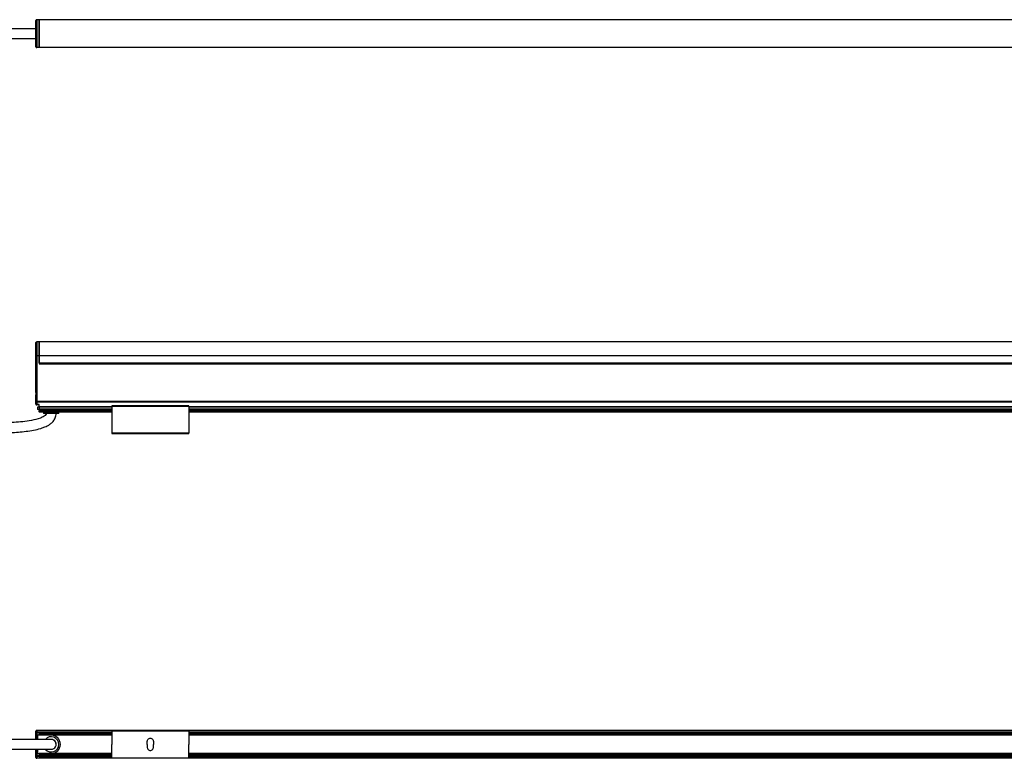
# Model space of a CAD drawing. Header units: millimetres. Extents: x -1015 to 3525, y 357 to 841.
# Tile 5 of 20: x -595 to 51, y 357 to 841. Entities that reach past the tile are written whole.
import ezdxf

# ---------------------------------------------------------------- set-up
doc = ezdxf.new("R2010")
doc.units = ezdxf.units.MM

# ---------------------------------------------------------------- blocks, each defined once
blk = doc.blocks.new('Drawing View1')
at = {"color": 7, "linetype": 'Continuous', "lineweight": 25}
for p, q in [((155.2, -5.4), (155.2, 11.9)), ((155.7, 12.4), (155.7, -5.9)), ((157.2, 12.4), (155.7, 12.4)), ((157.2, -5.9), (157.2, 12.4)), ((157.2, 12.4), (157.21, 12.4)), ((157.2, 11.9), (157.21, 11.9)), ((1653.19, 12.4), (157.21, 12.4)), ((157.21, 12.4), (157.21, -5.9)), ((157.2, -5.9), (155.7, -5.9)), ((157.2, -5.4), (157.21, -5.4)), ((157.2, -5.9), (157.21, -5.9)), ((1653.19, -5.9), (157.21, -5.9))]:
    blk.add_line(p, q, dxfattribs=at)
for centre, start, end in [((155.7, 11.9), 90, 180), ((155.7, -5.4), 180, 270)]:
    blk.add_arc(centre, 0.5, start, end, dxfattribs=at)
for points, knots in [([(155.2, 6.5), (153.54, 6.5), (150.1, 6.5), (144.72, 6.5), (139.11, 6.5), (133.39, 6.5), (127.58, 6.5), (121.67, 6.5), (114.92, 6.5), (107.58, 6.5), (99.97, 6.5), (92.91, 6.5), (84.91, 6.5), (75.6, 6.5), (64.91, 6.5), (54.14, 6.5), (45.39, 6.5), (38.68, 6.5), (34.11, 6.5), (29.7, 6.5), (25.66, 6.5), (21.6, 6.5), (17.23, 6.5), (12.07, 6.5), (6.23, 6.5), (2.14, 6.5), (0, 6.5)], [0, 0, 0, 0, 0.032613, 0.067841, 0.104341, 0.141053, 0.178269, 0.216419, 0.255129, 0.308428, 0.358055, 0.402177, 0.444756, 0.51266, 0.582033, 0.651426, 0.720806, 0.751317, 0.780971, 0.809117, 0.836545, 0.859112, 0.887426, 0.920923, 0.95881, 1, 1, 1, 1]), ([(0, 0), (2.83, 0), (8.41, 0), (16.53, 0), (24.12, 0), (30.98, 0), (36.94, 0), (42.09, 0), (46.75, 0), (51.28, 0), (59.95, 0), (72.9, 0), (86.94, 0), (97.84, 0), (105.19, 0), (112.03, 0), (118.76, 0), (126.37, 0), (134.95, 0), (142.65, 0), (148.58, 0), (151.99, 0), (154.15, 0), (154.95, 0), (155.2, 0)], [0, 0, 0, 0, 0.054689, 0.1075, 0.156755, 0.201221, 0.240028, 0.272056, 0.300775, 0.329988, 0.359655, 0.468452, 0.580195, 0.631141, 0.679046, 0.722128, 0.763118, 0.808952, 0.868815, 0.928671, 0.957611, 0.98395, 0.99509, 1, 1, 1, 1])]:
    blk.add_open_spline(points, degree=3, knots=knots, dxfattribs=at)
blk = doc.blocks.new('Drawing View2')
at = {"color": 7, "linetype": 'Continuous', "lineweight": 25}
for p, q in [((-6.75, 37.74), (-6.75, 46.39)), ((-4.75, 46.89), (-6.25, 46.89)), ((-6.25, 46.89), (-6.25, 37.74)), ((-4.75, 37.74), (-4.75, 46.89)), ((1491.24, 46.89), (-4.74, 46.89)), ((-4.74, 46.89), (-4.74, 37.74)), ((-6.75, 37.74), (-6.25, 37.74)), ((-6.75, 14.01), (-6.75, 37.74)), ((-6.25, 37.74), (-6.25, 7.69)), ((-4.75, 37.74), (-6.25, 37.74)), ((-4.75, 37.74), (-4.75, 32.4)), ((-4.75, 32.9), (-4.74, 32.9)), ((-4.75, 32.4), (1491.25, 32.4)), ((1491.24, 37.74), (-4.74, 37.74)), ((-4.74, 33.15), (-4.74, 37.74)), ((-4.74, 33.15), (1491.24, 33.15)), ((-4.74, 33.15), (-4.74, 32.9)), ((-4.74, 32.9), (1491.24, 32.9)), ((-6.75, 7.69), (-6.75, 11.79)), ((-6.75, 7.69), (-6.25, 7.69)), ((-6.75, 6), (-6.75, 7.69)), ((1492.75, 7.69), (-6.25, 7.69)), ((-6.25, 7.69), (-6.25, 7.42)), ((1492.75, 7.42), (-6.25, 7.42)), ((-6.25, 7.42), (-6.25, 5.74)), ((-4.75, 5.74), (-6.25, 5.74)), ((-6.25, 5.74), (-6.25, 5.5)), ((-4.75, 5.5), (-6.25, 5.5)), ((-5.75, 4), (-5.75, 2.5)), ((-4.75, 4), (-5.75, 4)), ((-4.75, 2.5), (-5.75, 2.5)), ((-4.75, 4.32), (-4.75, 5.74)), ((-4.75, 4.06), (-4.75, 4.32)), ((43, 4.32), (-4.75, 4.32)), ((-4.75, 4.06), (-4.75, 2.8)), ((43, 4.06), (-4.75, 4.06)), ((-4.75, 2.7), (-4.75, 2.8)), ((43, 2.8), (-4.75, 2.8)), ((43, 2.7), (-4.75, 2.7)), ((-4.75, 2.7), (-4.75, 1.82)), ((43, 1.82), (-4.75, 1.82)), ((-4.75, 1.03), (-4.75, 1.82)), ((-4.75, 1.03), (-4.75, 0.9)), ((43, 1.03), (-4.75, 1.03)), ((43, 0.9), (-4.75, 0.9)), ((-1.75, 0.9), (-1.75, 0)), ((8.25, 0), (-1.75, 0)), ((8.25, 0), (8.25, 0.9)), ((93.5, 4.9), (43, 4.9)), ((43, 4.7), (93.5, 4.7)), ((43, 4.7), (43, -12.9)), ((93.5, 4.7), (93.5, -12.9)), ((1393, 4.32), (93.5, 4.32)), ((1393, 4.06), (93.5, 4.06)), ((1393, 2.8), (93.5, 2.8)), ((1393, 2.7), (93.5, 2.7)), ((1393, 1.82), (93.5, 1.82)), ((1393, 1.03), (93.5, 1.03)), ((1393, 0.9), (93.5, 0.9)), ((93.5, -12.9), (43, -12.9)), ((43, -13.1), (93.5, -13.1))]:
    blk.add_line(p, q, dxfattribs=at)
at = {"color": 7, "linetype": 'Continuous', "lineweight": 25, "flags": 128}
for points in [[(-6.75, 7.69), (-6.74, 7.63), (-6.71, 7.59), (-6.67, 7.54), (-6.6, 7.5), (-6.53, 7.47), (-6.44, 7.44), (-6.35, 7.43), (-6.25, 7.42)], [(-6.25, 5.74), (-6.35, 5.74), (-6.44, 5.76), (-6.53, 5.78), (-6.6, 5.82), (-6.67, 5.85), (-6.71, 5.9), (-6.74, 5.95), (-6.75, 6)]]:
    blk.add_lwpolyline(points, dxfattribs=at)
at = {"color": 7, "linetype": 'Continuous', "lineweight": 25}
for centre, start, end in [((-6.25, 46.39), 90, 180), ((-6.25, 6), 180, 270)]:
    blk.add_arc(centre, 0.5, start, end, dxfattribs=at)
for points, knots in [([(-6.75, 11.79), (-6.75, 11.87), (-6.74, 11.96), (-6.73, 12.14), (-6.72, 12.24), (-6.7, 12.52), (-6.69, 12.71), (-6.69, 13.09), (-6.7, 13.28), (-6.72, 13.56), (-6.73, 13.66), (-6.74, 13.84), (-6.75, 13.93), (-6.75, 14.01)], [0, 0, 0, 0, 0.125, 0.125, 0.25, 0.25, 0.5, 0.5, 0.75, 0.75, 0.875, 0.875, 1, 1, 1, 1]), ([(0, 0), (-0.01, -0.15), (-0.04, -0.45), (-0.43, -1.12), (-1.32, -1.84), (-2.55, -2.54), (-5.31, -3.69), (-9.6, -4.7), (-15.39, -5.5), (-21.08, -5.96), (-26.8, -6.23), (-32.52, -6.35), (-42.85, -6.37), (-57.79, -5.92), (-85.39, -4.48), (-109.66, -2.78), (-130.56, -1.58), (-137.88, -1.21), (-143.2, -0.98), (-146.87, -0.84), (-151.28, -0.7), (-156.4, -0.58), (-160.03, -0.56), (-161.95, -0.55)], [0, 0, 0, 0, 0.002741, 0.005502, 0.013907, 0.023316, 0.031352, 0.068697, 0.103541, 0.138447, 0.173425, 0.208369, 0.243245, 0.36282, 0.482252, 0.749773, 0.808606, 0.866047, 0.883991, 0.906173, 0.933346, 0.964901, 1, 1, 1, 1]), ([(-161.95, -7.05), (-159.33, -7.07), (-154.5, -7.11), (-147.99, -7.3), (-142.75, -7.51), (-138.34, -7.7), (-134.2, -7.91), (-124.73, -8.41), (-104.73, -9.65), (-79.37, -11.34), (-53.89, -12.59), (-36.92, -12.97), (-23.37, -12.66), (-14.92, -12.03), (-8.34, -11.05), (-4.43, -10.15), (-1.28, -9.09), (0.91, -8.11), (2.96, -6.81), (4.66, -5.25), (5.83, -3.41), (6.41, -1.56), (6.47, -0.53), (6.5, 0)], [0, 0, 0, 0, 0.045228, 0.08332, 0.112265, 0.135706, 0.159565, 0.183811, 0.299216, 0.505221, 0.622307, 0.739359, 0.797866, 0.856266, 0.885308, 0.912613, 0.925295, 0.942628, 0.953894, 0.966943, 0.982236, 0.990834, 1, 1, 1, 1]), ([(43, 4.9), (43, 4.9), (43, 4.9), (43, 4.87), (43, 4.83), (43, 4.77), (43, 4.72), (43, 4.7)], [0, 0, 0, 0, 0.145533, 0.35915, 0.572766, 0.786383, 1, 1, 1, 1]), ([(93.5, 4.7), (93.5, 4.72), (93.5, 4.77), (93.5, 4.83), (93.5, 4.87), (93.5, 4.9), (93.5, 4.9), (93.5, 4.9)], [0, 0, 0, 0, 0.213617, 0.427234, 0.64085, 0.854467, 1, 1, 1, 1])]:
    blk.add_open_spline(points, degree=3, knots=knots, dxfattribs=at)
for points in [[(43, -12.9), (43, -12.93), (43, -12.98), (43, -13.04), (43, -13.09), (43, -13.1), (43, -13.1)], [(93.5, -13.1), (93.5, -13.1), (93.5, -13.09), (93.5, -13.04), (93.5, -12.98), (93.5, -12.93), (93.5, -12.9)]]:
    blk.add_open_spline(points, degree=3, dxfattribs=at)
blk = doc.blocks.new('Drawing View4')
at = {"color": 7, "linetype": 'Continuous', "lineweight": 25}
for p, q in [((155.2, 10.87), (155.2, 11.9)), ((155.2, 6.5), (155.2, 10.87)), ((155.7, 10.87), (155.2, 10.87)), ((155.7, 12.4), (155.7, 12.33)), ((1654.7, 12.4), (155.7, 12.4)), ((155.7, 12.33), (155.7, 11.29)), ((1654.7, 12.33), (155.7, 12.33)), ((157.2, 11.29), (155.7, 11.29)), ((155.7, 11.29), (155.7, 10.87)), ((157.2, 10.87), (155.7, 10.87)), ((155.7, 10.87), (155.7, 6.5)), ((156.2, 9.25), (156.2, 6.5)), ((165.2, 9.25), (156.2, 9.25)), ((204.95, 11.35), (157.2, 11.35)), ((157.2, 11.35), (157.2, 11.17)), ((204.95, 11.17), (157.2, 11.17)), ((157.2, 10.32), (157.2, 11.17)), ((157.2, 10.32), (157.2, 9.98)), ((204.95, 10.32), (157.2, 10.32)), ((157.2, 9.35), (157.2, 9.98)), ((204.95, 9.98), (157.2, 9.98)), ((204.95, 9.35), (157.2, 9.35)), ((157.2, 9.25), (157.2, 9.35)), ((204.95, 9.25), (165.2, 9.25)), ((255.45, 12.25), (204.95, 12.25)), ((204.95, 12.05), (255.45, 12.05)), ((204.95, 12.05), (204.95, 3.25)), ((255.45, 12.05), (255.45, 3.25)), ((1554.95, 11.35), (255.45, 11.35)), ((1554.95, 11.17), (255.45, 11.17)), ((1554.95, 10.32), (255.45, 10.32)), ((1554.95, 9.98), (255.45, 9.98)), ((1554.95, 9.35), (255.45, 9.35)), ((1554.95, 9.25), (255.45, 9.25)), ((155.2, -4.37), (155.2, 0)), ((155.7, 0), (155.7, -4.37)), ((156.2, 0), (156.2, -2.75)), ((204.95, -5.55), (204.95, 3.25)), ((228.2, 3.25), (228.2, 5.25)), ((228.2, 3.25), (228.2, 1.25)), ((232.2, 5.25), (232.2, 3.25)), ((232.2, 1.25), (232.2, 3.25)), ((255.45, -5.55), (255.45, 3.25)), ((155.7, -4.37), (155.2, -4.37)), ((155.2, -5.4), (155.2, -4.37)), ((157.2, -4.37), (155.7, -4.37)), ((155.7, -4.37), (155.7, -4.79)), ((155.7, -4.79), (155.7, -5.83)), ((157.2, -4.79), (155.7, -4.79)), ((1654.7, -5.83), (155.7, -5.83)), ((155.7, -5.83), (155.7, -5.9)), ((1654.7, -5.9), (155.7, -5.9)), ((156.2, -2.75), (165.2, -2.75)), ((157.2, -2.85), (157.2, -2.75)), ((204.95, -2.85), (157.2, -2.85)), ((157.2, -2.85), (157.2, -3.48)), ((157.2, -3.48), (157.2, -3.82)), ((204.95, -3.48), (157.2, -3.48)), ((157.2, -3.82), (157.2, -4.67)), ((204.95, -3.82), (157.2, -3.82)), ((204.95, -4.67), (157.2, -4.67)), ((157.2, -4.67), (157.2, -4.85)), ((157.2, -4.85), (204.95, -4.85)), ((204.95, -2.75), (165.2, -2.75)), ((204.95, -5.55), (255.45, -5.55)), ((255.45, -5.75), (204.95, -5.75)), ((1554.95, -2.75), (255.45, -2.75)), ((1554.95, -2.85), (255.45, -2.85)), ((1554.95, -3.48), (255.45, -3.48)), ((1554.95, -3.82), (255.45, -3.82)), ((1554.95, -4.67), (255.45, -4.67)), ((255.45, -4.85), (1554.95, -4.85))]:
    blk.add_line(p, q, dxfattribs=at)
for centre, radius, start, end in [((155.7, 11.9), 0.5, 90, 180), ((155.67, 11.86), 0.468, 85.81365, 175.08826), ((155.67, 10.83), 0.468, 85.81365, 175.08826), ((165.2, 3.25), 5, 221.13754, 139.05339), ((165.2, 3.25), 3.25, 270, 91.17234), ((165.2, 3.25), 6, 270, 90), ((165.2, 3.25), 3.25, 269.97071, 89.98102), ((155.67, -4.33), 0.468, 184.91174, 274.18635), ((155.67, -5.36), 0.468, 184.91174, 274.18635), ((155.7, -5.4), 0.5, 180, 270)]:
    blk.add_arc(centre, radius, start, end, dxfattribs=at)
for points, knots in [([(165.2, 6.5), (165.17, 6.5), (165.13, 6.5), (164.62, 6.5), (163.53, 6.5), (161.89, 6.5), (159.84, 6.5), (157.72, 6.5), (155.63, 6.5), (153.86, 6.5), (152.1, 6.5), (150.27, 6.5), (148.39, 6.5), (144.14, 6.5), (137.51, 6.5), (128.63, 6.5), (119.99, 6.5), (111.65, 6.5), (103.29, 6.5), (95.69, 6.5), (88.7, 6.5), (82.56, 6.5), (76.46, 6.5), (70.58, 6.5), (64.97, 6.5), (59.54, 6.5), (54.21, 6.5), (48.55, 6.5), (42.27, 6.5), (35.07, 6.5), (27.06, 6.5), (18.39, 6.5), (9.3, 6.5), (3.12, 6.5), (0, 6.5)], [0, 0, 0, 0, 0.006663, 0.012838, 0.024755, 0.036695, 0.048283, 0.065251, 0.076513, 0.086766, 0.097424, 0.108437, 0.119728, 0.131143, 0.184432, 0.237654, 0.288979, 0.338019, 0.386039, 0.437646, 0.473192, 0.510411, 0.54689, 0.581852, 0.615163, 0.646723, 0.678674, 0.710104, 0.747492, 0.790429, 0.838281, 0.890113, 0.944613, 1, 1, 1, 1]), ([(0, 0), (2.15, 0), (6.2, 0), (11.83, 0), (16.52, 0), (20.41, 0), (23.84, 0), (27.18, 0), (35.71, 0), (46.87, 0), (60.65, 0), (71.82, 0), (82.27, 0), (91.99, 0), (101.25, 0), (111.04, 0), (121.39, 0), (131.79, 0), (139.4, 0), (144.38, 0), (147.24, 0), (150.59, 0), (154.29, 0), (158.03, 0), (160.99, 0), (163.01, 0), (164.19, 0), (165.04, 0), (165.15, 0), (165.2, 0)], [0, 0, 0, 0, 0.038274, 0.072011, 0.100036, 0.121656, 0.141181, 0.161004, 0.181094, 0.293087, 0.359779, 0.426481, 0.49198, 0.545871, 0.599448, 0.656846, 0.720072, 0.783433, 0.841641, 0.855374, 0.872206, 0.892622, 0.91538, 0.938887, 0.961302, 0.971608, 0.981223, 0.990427, 1, 1, 1, 1])]:
    blk.add_open_spline(points, degree=3, knots=knots, dxfattribs=at)
for points in [[(204.95, 12.25), (204.95, 12.25), (204.95, 12.24), (204.95, 12.19), (204.95, 12.13), (204.95, 12.08), (204.95, 12.05)], [(228.2, 5.25), (228.23, 5.51), (228.29, 6.04), (228.75, 6.7), (229.41, 7.15), (230.2, 7.3), (230.99, 7.15), (231.65, 6.7), (232.11, 6.04), (232.17, 5.51), (232.2, 5.25)], [(255.45, 12.05), (255.45, 12.08), (255.45, 12.13), (255.45, 12.19), (255.45, 12.24), (255.45, 12.25), (255.45, 12.25)], [(228.2, 1.25), (228.23, 0.99), (228.29, 0.46), (228.75, -0.2), (229.41, -0.65), (230.2, -0.8), (230.99, -0.65), (231.65, -0.2), (232.11, 0.46), (232.17, 0.99), (232.2, 1.25)], [(204.95, -5.75), (204.95, -5.75), (204.95, -5.74), (204.95, -5.69), (204.95, -5.63), (204.95, -5.58), (204.95, -5.55)], [(255.45, -5.55), (255.45, -5.58), (255.45, -5.63), (255.45, -5.69), (255.45, -5.74), (255.45, -5.75), (255.45, -5.75)]]:
    blk.add_open_spline(points, degree=3, dxfattribs=at)

msp = doc.modelspace()

# ---------------------------------------------------------------- block references
at = {"color": 7, "linetype": 'Continuous', "lineweight": 25}
for name, p in [('Drawing View1', (-739.24, 828.64)), ('Drawing View2', (-577.29, 582.94)), ('Drawing View4', (-739.24, 362.7))]:
    msp.add_blockref(name, p, dxfattribs=at)

doc.saveas('drawing.dxf')
